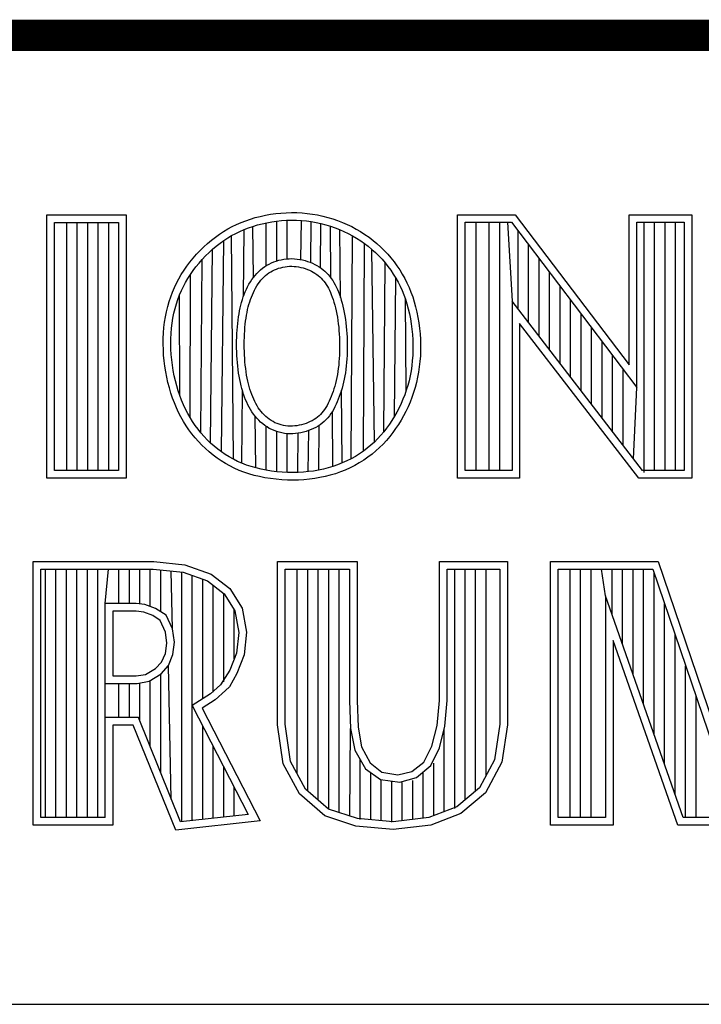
# Model space of a CAD drawing. Header units: inches. Extents: x 0 to 34, y 0 to 22.
# Tile 9 of 25: x 29.593 to 30.028, y 2.38 to 3.01. Entities that reach past the tile are written whole.
import ezdxf

# ---------------------------------------------------------------- set-up
doc = ezdxf.new("R2010")
doc.units = ezdxf.units.IN
doc.header["$MEASUREMENT"] = 0

msp = doc.modelspace()

# ---------------------------------------------------------------- linework, layer by layer
at = {"color": 2, "linetype": 'Continuous'}
for p, q in [((28.37928, 3.00033), (33.50928, 3.00033)), ((29.74968, 2.88488), (29.75297, 2.88548)), ((29.75297, 2.88548), (29.7563, 2.88595)), ((29.7563, 2.88595), (29.75965, 2.8863)), ((29.75965, 2.8863), (29.76302, 2.88652)), ((29.76302, 2.88652), (29.7664, 2.88661)), ((29.7664, 2.88661), (29.76977, 2.88656)), ((29.76977, 2.88656), (29.77314, 2.88638)), ((29.77314, 2.88638), (29.77648, 2.88607)), ((29.77648, 2.88607), (29.77981, 2.88562)), ((29.77981, 2.88562), (29.7831, 2.88505)), ((29.60988, 2.88513), (29.66067, 2.88513)), ((29.60988, 2.71669), (29.60988, 2.88513)), ((29.61477, 2.88025), (29.65579, 2.88025)), ((29.61477, 2.72157), (29.61477, 2.88025)), ((29.6227, 2.72157), (29.6227, 2.88025)), ((29.62941, 2.72157), (29.62941, 2.88025)), ((29.63612, 2.72157), (29.63612, 2.88025)), ((29.64284, 2.72157), (29.64284, 2.88025)), ((29.64955, 2.72157), (29.64955, 2.88025)), ((29.65579, 2.88025), (29.65579, 2.72157)), ((29.66067, 2.88513), (29.66067, 2.71669)), ((29.73127, 2.87895), (29.73416, 2.88021)), ((29.73416, 2.88021), (29.73711, 2.88136)), ((29.73711, 2.88136), (29.74014, 2.88241)), ((29.74014, 2.88241), (29.74326, 2.88334)), ((29.74326, 2.88334), (29.74644, 2.88417)), ((29.74458, 2.87864), (29.74758, 2.87942)), ((29.74644, 2.88417), (29.74968, 2.88488)), ((29.74758, 2.87942), (29.75064, 2.8801)), ((29.75022, 2.85259), (29.75022, 2.88)), ((29.75064, 2.8801), (29.75375, 2.88066)), ((29.75375, 2.88066), (29.7569, 2.88111)), ((29.7569, 2.88111), (29.76007, 2.88144)), ((29.75693, 2.85565), (29.75693, 2.88111)), ((29.76007, 2.88144), (29.76325, 2.88164)), ((29.76325, 2.88164), (29.76643, 2.88173)), ((29.76364, 2.85699), (29.76364, 2.88166)), ((29.76643, 2.88173), (29.76961, 2.88168)), ((29.76961, 2.88168), (29.77278, 2.88151)), ((29.7724, 2.85648), (29.77278, 2.88151)), ((29.77278, 2.88151), (29.77593, 2.88122)), ((29.77593, 2.88122), (29.77906, 2.88079)), ((29.77874, 2.8546), (29.77906, 2.88079)), ((29.77906, 2.88079), (29.78217, 2.88025)), ((29.78217, 2.88025), (29.78525, 2.87959)), ((29.7831, 2.88505), (29.78636, 2.88434)), ((29.78498, 2.85124), (29.78525, 2.87959)), ((29.78525, 2.87959), (29.78828, 2.87881)), ((29.78636, 2.88434), (29.78959, 2.88352)), ((29.78959, 2.88352), (29.79277, 2.88257)), ((29.79277, 2.88257), (29.7959, 2.8815)), ((29.7959, 2.8815), (29.79897, 2.88031)), ((29.79897, 2.88031), (29.80198, 2.879)), ((29.87264, 2.88523), (29.90945, 2.88523)), ((29.87264, 2.71662), (29.87264, 2.88523)), ((29.87752, 2.88035), (29.90703, 2.88035)), ((29.87752, 2.7215), (29.87752, 2.88035)), ((29.88445, 2.7215), (29.88445, 2.88035)), ((29.89287, 2.7215), (29.89287, 2.88035)), ((29.89958, 2.7215), (29.89958, 2.88035)), ((29.90459, 2.88035), (29.90743, 2.82993)), ((29.90703, 2.88035), (29.98724, 2.77463)), ((29.90945, 2.88523), (29.98236, 2.78914)), ((29.98236, 2.88523), (30.02238, 2.88523)), ((29.98236, 2.78914), (29.98236, 2.88523)), ((29.98724, 2.88035), (30.0175, 2.88035)), ((29.98724, 2.77463), (29.98724, 2.88035)), ((29.99184, 2.7202), (29.99184, 2.88035)), ((29.99855, 2.7215), (29.99855, 2.88035)), ((30.00526, 2.7215), (30.00526, 2.88035)), ((30.01197, 2.7215), (30.01197, 2.88035)), ((30.0175, 2.88035), (30.0175, 2.7215)), ((30.02238, 2.88523), (30.02238, 2.71662)), ((29.72036, 2.87273), (29.723, 2.87446)), ((29.723, 2.87446), (29.7257, 2.87608)), ((29.7257, 2.87608), (29.72845, 2.87757)), ((29.72811, 2.87183), (29.73069, 2.87323)), ((29.72845, 2.87757), (29.73127, 2.87895)), ((29.73069, 2.87323), (29.73332, 2.87452)), ((29.73332, 2.87452), (29.73602, 2.8757)), ((29.73564, 2.8328), (29.73602, 2.8757)), ((29.73602, 2.8757), (29.73879, 2.87678)), ((29.73879, 2.87678), (29.74164, 2.87776)), ((29.74164, 2.87776), (29.74458, 2.87864)), ((29.74204, 2.84509), (29.74164, 2.87776)), ((29.78828, 2.87881), (29.79128, 2.87792)), ((29.79128, 2.87792), (29.79422, 2.87691)), ((29.79163, 2.84476), (29.79128, 2.87792)), ((29.79422, 2.87691), (29.79712, 2.87579)), ((29.79712, 2.87579), (29.79995, 2.87456)), ((29.79768, 2.83224), (29.7972, 2.87575)), ((29.79995, 2.87456), (29.80272, 2.87322)), ((29.80198, 2.879), (29.80493, 2.87758)), ((29.80272, 2.87322), (29.80543, 2.87178)), ((29.80493, 2.87758), (29.80781, 2.87604)), ((29.80781, 2.87604), (29.81062, 2.87439)), ((29.81062, 2.87439), (29.81335, 2.87263)), ((29.9113, 2.82489), (29.9113, 2.87472)), ((29.71032, 2.86459), (29.71274, 2.8668)), ((29.71274, 2.8668), (29.71523, 2.86889)), ((29.71523, 2.86889), (29.71777, 2.87087)), ((29.71777, 2.87087), (29.72036, 2.87273)), ((29.7183, 2.8651), (29.72069, 2.86696)), ((29.72069, 2.86696), (29.72312, 2.8687)), ((29.7216, 2.73347), (29.72312, 2.8687)), ((29.72312, 2.8687), (29.7256, 2.87033)), ((29.7256, 2.87033), (29.72811, 2.87183)), ((29.7292, 2.72876), (29.72811, 2.87183)), ((29.80454, 2.72908), (29.80543, 2.87178)), ((29.80543, 2.87178), (29.80806, 2.87023)), ((29.80806, 2.87023), (29.81063, 2.86858)), ((29.81063, 2.86858), (29.81311, 2.86683)), ((29.81243, 2.73399), (29.81311, 2.86683)), ((29.81311, 2.86683), (29.81551, 2.86499)), ((29.81335, 2.87263), (29.81601, 2.87077)), ((29.81601, 2.87077), (29.81857, 2.86879)), ((29.81857, 2.86879), (29.82105, 2.86672)), ((29.82105, 2.86672), (29.82343, 2.86455)), ((29.7057, 2.85991), (29.70797, 2.86229)), ((29.70797, 2.86229), (29.71032, 2.86459)), ((29.71144, 2.85887), (29.71366, 2.86104)), ((29.71366, 2.86104), (29.71595, 2.86312)), ((29.71468, 2.73911), (29.71595, 2.86312)), ((29.71595, 2.86312), (29.7183, 2.8651)), ((29.81551, 2.86499), (29.81783, 2.86304)), ((29.81783, 2.86304), (29.82007, 2.86101)), ((29.81938, 2.73976), (29.81783, 2.86304)), ((29.82007, 2.86101), (29.82222, 2.85889)), ((29.82343, 2.86455), (29.82572, 2.8623)), ((29.82572, 2.8623), (29.82791, 2.85996)), ((29.91801, 2.81617), (29.91801, 2.86587)), ((29.69949, 2.85234), (29.70145, 2.85492)), ((29.70145, 2.85492), (29.70352, 2.85744)), ((29.70352, 2.85744), (29.7057, 2.85991)), ((29.70529, 2.85189), (29.70724, 2.85428)), ((29.70724, 2.85428), (29.7093, 2.85661)), ((29.70848, 2.74561), (29.7093, 2.85661)), ((29.7093, 2.85661), (29.71144, 2.85887)), ((29.75209, 2.85365), (29.75356, 2.85436)), ((29.75356, 2.85436), (29.75506, 2.855)), ((29.75506, 2.855), (29.75662, 2.85555)), ((29.75662, 2.85555), (29.75821, 2.85603)), ((29.75821, 2.85603), (29.75984, 2.85643)), ((29.75984, 2.85643), (29.7615, 2.85674)), ((29.7615, 2.85674), (29.76319, 2.85696)), ((29.76319, 2.85696), (29.7649, 2.85708)), ((29.7649, 2.85708), (29.76663, 2.85711)), ((29.76663, 2.85711), (29.76837, 2.85704)), ((29.76837, 2.85704), (29.77009, 2.85687)), ((29.77009, 2.85687), (29.77179, 2.85661)), ((29.77179, 2.85661), (29.77347, 2.85627)), ((29.77347, 2.85627), (29.77512, 2.85585)), ((29.77512, 2.85585), (29.77673, 2.85535)), ((29.77673, 2.85535), (29.7783, 2.85479)), ((29.7783, 2.85479), (29.77981, 2.85416)), ((29.77981, 2.85416), (29.78128, 2.85346)), ((29.82222, 2.85889), (29.82428, 2.8567)), ((29.82428, 2.8567), (29.82624, 2.85442)), ((29.82541, 2.74634), (29.82624, 2.85442)), ((29.82624, 2.85442), (29.8281, 2.85209)), ((29.82791, 2.85996), (29.82999, 2.85754)), ((29.82999, 2.85754), (29.83198, 2.85505)), ((29.83198, 2.85505), (29.83385, 2.8525)), ((29.92472, 2.80744), (29.92472, 2.85703)), ((29.69593, 2.84702), (29.69765, 2.8497)), ((29.69765, 2.8497), (29.69949, 2.85234)), ((29.70171, 2.84699), (29.70344, 2.84946)), ((29.70344, 2.84946), (29.70529, 2.85189)), ((29.74309, 2.84642), (29.74422, 2.84769)), ((29.74422, 2.84769), (29.7454, 2.84889)), ((29.7454, 2.84889), (29.74664, 2.85001)), ((29.74664, 2.85001), (29.74793, 2.85104)), ((29.74793, 2.85104), (29.74927, 2.85199)), ((29.74927, 2.85199), (29.75066, 2.85286)), ((29.75066, 2.85286), (29.75209, 2.85365)), ((29.75088, 2.84714), (29.75199, 2.84793)), ((29.75199, 2.84793), (29.75314, 2.84865)), ((29.75314, 2.84865), (29.75433, 2.84931)), ((29.75433, 2.84931), (29.75557, 2.84991)), ((29.75557, 2.84991), (29.75684, 2.85045)), ((29.75684, 2.85045), (29.75815, 2.85092)), ((29.75815, 2.85092), (29.75949, 2.85132)), ((29.75949, 2.85132), (29.76086, 2.85166)), ((29.76086, 2.85166), (29.76226, 2.85192)), ((29.76226, 2.85192), (29.76368, 2.8521)), ((29.76368, 2.8521), (29.76511, 2.85221)), ((29.76511, 2.85221), (29.76656, 2.85223)), ((29.76656, 2.85223), (29.76802, 2.85216)), ((29.76802, 2.85216), (29.76948, 2.85202)), ((29.76948, 2.85202), (29.77094, 2.8518)), ((29.77094, 2.8518), (29.77238, 2.85151)), ((29.77238, 2.85151), (29.7738, 2.85114)), ((29.7738, 2.85114), (29.77519, 2.85072)), ((29.77519, 2.85072), (29.77653, 2.85023)), ((29.77653, 2.85023), (29.77783, 2.8497)), ((29.77783, 2.8497), (29.77908, 2.8491)), ((29.77908, 2.8491), (29.78027, 2.84846)), ((29.78027, 2.84846), (29.78141, 2.84777)), ((29.78128, 2.85346), (29.78269, 2.8527)), ((29.78141, 2.84777), (29.78249, 2.84703)), ((29.78269, 2.8527), (29.78405, 2.85188)), ((29.78405, 2.85188), (29.78535, 2.85099)), ((29.78535, 2.85099), (29.78659, 2.85005)), ((29.78659, 2.85005), (29.78777, 2.84904)), ((29.78777, 2.84904), (29.78888, 2.84798)), ((29.78888, 2.84798), (29.78994, 2.84686)), ((29.8281, 2.85209), (29.82986, 2.84969)), ((29.82986, 2.84969), (29.83151, 2.84723)), ((29.83385, 2.8525), (29.83562, 2.84988)), ((29.83562, 2.84988), (29.83727, 2.8472)), ((29.93144, 2.79872), (29.93144, 2.84818)), ((29.69149, 2.83863), (29.69286, 2.84149)), ((29.69286, 2.84149), (29.69433, 2.84429)), ((29.69433, 2.84429), (29.69593, 2.84702)), ((29.69722, 2.8393), (29.6986, 2.84191)), ((29.6986, 2.84191), (29.7001, 2.84447)), ((29.7001, 2.84447), (29.70171, 2.84699)), ((29.7015, 2.75545), (29.70171, 2.84699)), ((29.73918, 2.84068), (29.74007, 2.84219)), ((29.74007, 2.84219), (29.74101, 2.84366)), ((29.74101, 2.84366), (29.74202, 2.84507)), ((29.74202, 2.84507), (29.74309, 2.84642)), ((29.74505, 2.84091), (29.74592, 2.84213)), ((29.74592, 2.84213), (29.74683, 2.84328)), ((29.74683, 2.84328), (29.74778, 2.84436)), ((29.74778, 2.84436), (29.74877, 2.84536)), ((29.74877, 2.84536), (29.7498, 2.84628)), ((29.7498, 2.84628), (29.75088, 2.84714)), ((29.78249, 2.84703), (29.78352, 2.84625)), ((29.78352, 2.84625), (29.7845, 2.84541)), ((29.7845, 2.84541), (29.78542, 2.84453)), ((29.78542, 2.84453), (29.7863, 2.8436)), ((29.7863, 2.8436), (29.78712, 2.84263)), ((29.78712, 2.84263), (29.7879, 2.84161)), ((29.7879, 2.84161), (29.78864, 2.84052)), ((29.78994, 2.84686), (29.79093, 2.84569)), ((29.79093, 2.84569), (29.79186, 2.84446)), ((29.79186, 2.84446), (29.79274, 2.84317)), ((29.79274, 2.84317), (29.79356, 2.84183)), ((29.79356, 2.84183), (29.79433, 2.84043)), ((29.83151, 2.84723), (29.83306, 2.84472)), ((29.83224, 2.75623), (29.83306, 2.84472)), ((29.83306, 2.84472), (29.83451, 2.84214)), ((29.83451, 2.84214), (29.83585, 2.8395)), ((29.83727, 2.8472), (29.83881, 2.84444)), ((29.83881, 2.84444), (29.84025, 2.84162)), ((29.84025, 2.84162), (29.84157, 2.83871)), ((29.68913, 2.83268), (29.69025, 2.83569)), ((29.69025, 2.83569), (29.69149, 2.83863)), ((29.69479, 2.83388), (29.69595, 2.83663)), ((29.69595, 2.83663), (29.69722, 2.8393)), ((29.73619, 2.83426), (29.73685, 2.83591)), ((29.73685, 2.83591), (29.73758, 2.83754)), ((29.73758, 2.83754), (29.73835, 2.83913)), ((29.73835, 2.83913), (29.73918, 2.84068)), ((29.74135, 2.834), (29.742, 2.83548)), ((29.742, 2.83548), (29.7427, 2.83691)), ((29.7427, 2.83691), (29.74344, 2.8383)), ((29.74344, 2.8383), (29.74423, 2.83963)), ((29.74423, 2.83963), (29.74505, 2.84091)), ((29.78864, 2.84052), (29.78934, 2.83938)), ((29.78934, 2.83938), (29.79, 2.83817)), ((29.79, 2.83817), (29.79064, 2.83688)), ((29.79064, 2.83688), (29.79126, 2.83552)), ((29.79126, 2.83552), (29.79185, 2.83407)), ((29.79433, 2.84043), (29.79506, 2.83897)), ((29.79506, 2.83897), (29.79574, 2.83744)), ((29.79574, 2.83744), (29.7964, 2.83585)), ((29.7964, 2.83585), (29.79702, 2.83418)), ((29.83585, 2.8395), (29.83709, 2.83678)), ((29.83709, 2.83678), (29.83823, 2.83398)), ((29.84157, 2.83871), (29.84279, 2.83573)), ((29.84279, 2.83573), (29.8439, 2.83265)), ((29.93815, 2.78999), (29.93815, 2.83934)), ((29.68723, 2.82642), (29.68812, 2.82959)), ((29.68812, 2.82959), (29.68913, 2.83268)), ((29.69279, 2.82817), (29.69373, 2.83107)), ((29.69373, 2.83107), (29.69479, 2.83388)), ((29.69494, 2.76953), (29.69479, 2.83388)), ((29.734, 2.82737), (29.73448, 2.82915)), ((29.73448, 2.82915), (29.735, 2.83089)), ((29.735, 2.83089), (29.73557, 2.83259)), ((29.73557, 2.83259), (29.73619, 2.83426)), ((29.73918, 2.82782), (29.73965, 2.82941)), ((29.73965, 2.82941), (29.74018, 2.83097)), ((29.74018, 2.83097), (29.74074, 2.8325)), ((29.74074, 2.8325), (29.74135, 2.834)), ((29.79185, 2.83407), (29.79243, 2.83253)), ((29.79243, 2.83253), (29.79299, 2.8309)), ((29.79299, 2.8309), (29.79352, 2.82919)), ((29.79352, 2.82919), (29.79403, 2.82741)), ((29.79702, 2.83418), (29.79763, 2.83243)), ((29.79763, 2.83243), (29.7982, 2.8306)), ((29.7982, 2.8306), (29.79874, 2.82869)), ((29.83823, 2.83398), (29.83928, 2.83108)), ((29.83928, 2.83108), (29.84022, 2.8281)), ((29.83983, 2.77295), (29.83928, 2.83108)), ((29.8439, 2.83265), (29.8449, 2.82949)), ((29.8449, 2.82949), (29.8458, 2.82623)), ((29.99084, 2.7215), (29.90743, 2.82993)), ((29.90743, 2.82993), (29.90743, 2.7215)), ((29.94486, 2.78127), (29.94486, 2.83049)), ((29.68579, 2.81985), (29.68645, 2.82317)), ((29.68645, 2.82317), (29.68723, 2.82642)), ((29.69122, 2.82213), (29.69195, 2.82519)), ((29.69195, 2.82519), (29.69279, 2.82817)), ((29.73283, 2.82178), (29.73318, 2.82369)), ((29.73318, 2.82369), (29.73357, 2.82556)), ((29.73357, 2.82556), (29.734, 2.82737)), ((29.73764, 2.82095), (29.73797, 2.82275)), ((29.73797, 2.82275), (29.73834, 2.82449)), ((29.73834, 2.82449), (29.73874, 2.82618)), ((29.73874, 2.82618), (29.73918, 2.82782)), ((29.79403, 2.82741), (29.79451, 2.82556)), ((29.79451, 2.82556), (29.79496, 2.82364)), ((29.79496, 2.82364), (29.79537, 2.82166)), ((29.79874, 2.82869), (29.79925, 2.82672)), ((29.79925, 2.82672), (29.79973, 2.82468)), ((29.79973, 2.82468), (29.80016, 2.82258)), ((29.80016, 2.82258), (29.80055, 2.82043)), ((29.84022, 2.8281), (29.84107, 2.82502)), ((29.84107, 2.82502), (29.84182, 2.82185)), ((29.8458, 2.82623), (29.84659, 2.82288)), ((29.84659, 2.82288), (29.84727, 2.81948)), ((29.68484, 2.81303), (29.68526, 2.81646)), ((29.68526, 2.81646), (29.68579, 2.81985)), ((29.69009, 2.81579), (29.6906, 2.81899)), ((29.6906, 2.81899), (29.69122, 2.82213)), ((29.73199, 2.81568), (29.73223, 2.81777)), ((29.73223, 2.81777), (29.73251, 2.81981)), ((29.73251, 2.81981), (29.73283, 2.82178)), ((29.73684, 2.81515), (29.73707, 2.81715)), ((29.73707, 2.81715), (29.73734, 2.81908)), ((29.73734, 2.81908), (29.73764, 2.82095)), ((29.79537, 2.82166), (29.79573, 2.81962)), ((29.79573, 2.81962), (29.79605, 2.81754)), ((29.79605, 2.81754), (29.79633, 2.81541)), ((29.80055, 2.82043), (29.80089, 2.81822)), ((29.80089, 2.81822), (29.80118, 2.81599)), ((29.84182, 2.82185), (29.84247, 2.8186)), ((29.84247, 2.8186), (29.84301, 2.8153)), ((29.84727, 2.81948), (29.84783, 2.81601)), ((29.95157, 2.77255), (29.95157, 2.82165)), ((29.68455, 2.80955), (29.68484, 2.81303)), ((29.68942, 2.80923), (29.6897, 2.81253)), ((29.6897, 2.81253), (29.69009, 2.81579)), ((29.73146, 2.80911), (29.7316, 2.81134)), ((29.7316, 2.81134), (29.73177, 2.81353)), ((29.73177, 2.81353), (29.73199, 2.81568)), ((29.73633, 2.80885), (29.73647, 2.81099)), ((29.73647, 2.81099), (29.73663, 2.8131)), ((29.73663, 2.8131), (29.73684, 2.81515)), ((29.79633, 2.81541), (29.79657, 2.81324)), ((29.79657, 2.81324), (29.79676, 2.81105)), ((29.79676, 2.81105), (29.79691, 2.80883)), ((29.80118, 2.81599), (29.80142, 2.81372)), ((29.80142, 2.81372), (29.80162, 2.81143)), ((29.80162, 2.81143), (29.80178, 2.80912)), ((29.84301, 2.8153), (29.84344, 2.81196)), ((29.84344, 2.81196), (29.84376, 2.80859)), ((29.84783, 2.81601), (29.84829, 2.81251)), ((29.84829, 2.81251), (29.84863, 2.80898)), ((29.98843, 2.71662), (29.91231, 2.81558)), ((29.91231, 2.81558), (29.91231, 2.71662)), ((29.95828, 2.76382), (29.95828, 2.8128)), ((29.68434, 2.80249), (29.68439, 2.80603)), ((29.68439, 2.80603), (29.68455, 2.80955)), ((29.68923, 2.80251), (29.68926, 2.80588)), ((29.68926, 2.80588), (29.68942, 2.80923)), ((29.73127, 2.80222), (29.73129, 2.80454)), ((29.73129, 2.80454), (29.73136, 2.80684)), ((29.73136, 2.80684), (29.73146, 2.80911)), ((29.73616, 2.80222), (29.73618, 2.80445)), ((29.73618, 2.80445), (29.73624, 2.80666)), ((29.73624, 2.80666), (29.73633, 2.80885)), ((29.79691, 2.80883), (29.79702, 2.8066)), ((29.79702, 2.8066), (29.7971, 2.80435)), ((29.7971, 2.80435), (29.79713, 2.80211)), ((29.80178, 2.80912), (29.8019, 2.8068)), ((29.8019, 2.8068), (29.80198, 2.80448)), ((29.80198, 2.80448), (29.80202, 2.80215)), ((29.84376, 2.80859), (29.84397, 2.80521)), ((29.84397, 2.80521), (29.84407, 2.80184)), ((29.84863, 2.80898), (29.84885, 2.80543)), ((29.84885, 2.80543), (29.84895, 2.80189)), ((29.96499, 2.7551), (29.96499, 2.80395)), ((29.68443, 2.79892), (29.68434, 2.80249)), ((29.68463, 2.79535), (29.68443, 2.79892)), ((29.6893, 2.79912), (29.68923, 2.80251)), ((29.6895, 2.79571), (29.6893, 2.79912)), ((29.73129, 2.79988), (29.73127, 2.80222)), ((29.73136, 2.79754), (29.73129, 2.79988)), ((29.73146, 2.79521), (29.73136, 2.79754)), ((29.73618, 2.79997), (29.73616, 2.80222)), ((29.73624, 2.79771), (29.73618, 2.79997)), ((29.73634, 2.79546), (29.73624, 2.79771)), ((29.7971, 2.79764), (29.79703, 2.79543)), ((29.79714, 2.79987), (29.7971, 2.79764)), ((29.79713, 2.80211), (29.79714, 2.79987)), ((29.80198, 2.79752), (29.80191, 2.79523)), ((29.80202, 2.79983), (29.80198, 2.79752)), ((29.80202, 2.80215), (29.80202, 2.79983)), ((29.84405, 2.79848), (29.84391, 2.79514)), ((29.84407, 2.80184), (29.84405, 2.79848)), ((29.84893, 2.79836), (29.84879, 2.79486)), ((29.84895, 2.80189), (29.84893, 2.79836)), ((29.68496, 2.79178), (29.68463, 2.79535)), ((29.6854, 2.78823), (29.68496, 2.79178)), ((29.68981, 2.7923), (29.6895, 2.79571)), ((29.69024, 2.78891), (29.68981, 2.7923)), ((29.7316, 2.79289), (29.73146, 2.79521)), ((29.73179, 2.79059), (29.7316, 2.79289)), ((29.73647, 2.79323), (29.73634, 2.79546)), ((29.73665, 2.79102), (29.73647, 2.79323)), ((29.73686, 2.78885), (29.73665, 2.79102)), ((29.79677, 2.79109), (29.79657, 2.78897)), ((29.79692, 2.79324), (29.79677, 2.79109)), ((29.79703, 2.79543), (29.79692, 2.79324)), ((29.80179, 2.79295), (29.80163, 2.79069)), ((29.80191, 2.79523), (29.80179, 2.79295)), ((29.84366, 2.79183), (29.8433, 2.78856)), ((29.84391, 2.79514), (29.84366, 2.79183)), ((29.84852, 2.79138), (29.84814, 2.78794)), ((29.84879, 2.79486), (29.84852, 2.79138)), ((29.9717, 2.74637), (29.9717, 2.79511)), ((29.68596, 2.7847), (29.6854, 2.78823)), ((29.68662, 2.78121), (29.68596, 2.7847)), ((29.69077, 2.78554), (29.69024, 2.78891)), ((29.6914, 2.78221), (29.69077, 2.78554)), ((29.73201, 2.78833), (29.73179, 2.79059)), ((29.73227, 2.7861), (29.73201, 2.78833)), ((29.73257, 2.78393), (29.73227, 2.7861)), ((29.73711, 2.78672), (29.73686, 2.78885)), ((29.7374, 2.78465), (29.73711, 2.78672)), ((29.73772, 2.78264), (29.7374, 2.78465)), ((29.79606, 2.78486), (29.79573, 2.78289)), ((29.79634, 2.78689), (29.79606, 2.78486)), ((29.79657, 2.78897), (29.79634, 2.78689)), ((29.80118, 2.78628), (29.80088, 2.78413)), ((29.80143, 2.78847), (29.80118, 2.78628)), ((29.80163, 2.79069), (29.80143, 2.78847)), ((29.84283, 2.78533), (29.84224, 2.78214)), ((29.8433, 2.78856), (29.84283, 2.78533)), ((29.84814, 2.78794), (29.84765, 2.78453)), ((29.97842, 2.73765), (29.97842, 2.78626)), ((29.6874, 2.77778), (29.68662, 2.78121)), ((29.69214, 2.77893), (29.6914, 2.78221)), ((29.69298, 2.77572), (29.69214, 2.77893)), ((29.7329, 2.78181), (29.73257, 2.78393)), ((29.73328, 2.77976), (29.7329, 2.78181)), ((29.7337, 2.77776), (29.73328, 2.77976)), ((29.73807, 2.78069), (29.73772, 2.78264)), ((29.73847, 2.77881), (29.73807, 2.78069)), ((29.73889, 2.77699), (29.73847, 2.77881)), ((29.79495, 2.77911), (29.79451, 2.77729)), ((29.79536, 2.78097), (29.79495, 2.77911)), ((29.79573, 2.78289), (29.79536, 2.78097)), ((29.80014, 2.77999), (29.79971, 2.778)), ((29.80054, 2.78203), (29.80014, 2.77999)), ((29.80088, 2.78413), (29.80054, 2.78203)), ((29.84155, 2.77902), (29.84074, 2.77595)), ((29.84224, 2.78214), (29.84155, 2.77902)), ((29.84703, 2.78117), (29.84629, 2.77787)), ((29.84765, 2.78453), (29.84703, 2.78117)), ((29.68828, 2.77441), (29.6874, 2.77778)), ((29.68926, 2.77111), (29.68828, 2.77441)), ((29.69391, 2.77259), (29.69298, 2.77572)), ((29.69494, 2.76953), (29.69391, 2.77259)), ((29.73415, 2.77581), (29.7337, 2.77776)), ((29.73465, 2.77392), (29.73415, 2.77581)), ((29.73519, 2.77208), (29.73465, 2.77392)), ((29.73471, 2.72618), (29.73511, 2.77233)), ((29.73576, 2.77029), (29.73519, 2.77208)), ((29.73935, 2.77522), (29.73889, 2.77699)), ((29.73985, 2.77352), (29.73935, 2.77522)), ((29.74039, 2.77186), (29.73985, 2.77352)), ((29.79296, 2.77215), (29.79239, 2.77053)), ((29.79351, 2.77381), (29.79296, 2.77215)), ((29.79402, 2.77553), (29.79351, 2.77381)), ((29.79451, 2.77729), (29.79402, 2.77553)), ((29.79817, 2.77235), (29.79758, 2.77057)), ((29.79872, 2.77418), (29.79817, 2.77235)), ((29.79885, 2.72636), (29.79834, 2.77292)), ((29.79923, 2.77606), (29.79872, 2.77418)), ((29.79971, 2.778), (29.79923, 2.77606)), ((29.83983, 2.77295), (29.83881, 2.77001)), ((29.84074, 2.77595), (29.83983, 2.77295)), ((29.84544, 2.77462), (29.84447, 2.77144)), ((29.84629, 2.77787), (29.84544, 2.77462)), ((29.98513, 2.72892), (29.98724, 2.77463)), ((29.69034, 2.76789), (29.68926, 2.77111)), ((29.69153, 2.76475), (29.69034, 2.76789)), ((29.69606, 2.76655), (29.69494, 2.76953)), ((29.69728, 2.76366), (29.69606, 2.76655)), ((29.73638, 2.76856), (29.73576, 2.77029)), ((29.73704, 2.76686), (29.73638, 2.76856)), ((29.73775, 2.76521), (29.73704, 2.76686)), ((29.74095, 2.77026), (29.74039, 2.77186)), ((29.74156, 2.76871), (29.74095, 2.77026)), ((29.7422, 2.76721), (29.74156, 2.76871)), ((29.74288, 2.76576), (29.7422, 2.76721)), ((29.7436, 2.76436), (29.74288, 2.76576)), ((29.79051, 2.76596), (29.78982, 2.76455)), ((29.79116, 2.76743), (29.79051, 2.76596)), ((29.79179, 2.76896), (29.79116, 2.76743)), ((29.79239, 2.77053), (29.79179, 2.76896)), ((29.79633, 2.76716), (29.79565, 2.76551)), ((29.79697, 2.76884), (29.79633, 2.76716)), ((29.79758, 2.77057), (29.79697, 2.76884)), ((29.83769, 2.76714), (29.83647, 2.76432)), ((29.83881, 2.77001), (29.83769, 2.76714)), ((29.8434, 2.76833), (29.84221, 2.76528)), ((29.84447, 2.77144), (29.8434, 2.76833)), ((29.69281, 2.76168), (29.69153, 2.76475)), ((29.69421, 2.7587), (29.69281, 2.76168)), ((29.69859, 2.76084), (29.69728, 2.76366)), ((29.7, 2.75811), (29.69859, 2.76084)), ((29.7385, 2.7636), (29.73775, 2.76521)), ((29.73931, 2.76203), (29.7385, 2.7636)), ((29.74018, 2.76051), (29.73931, 2.76203)), ((29.7411, 2.75904), (29.74018, 2.76051)), ((29.74437, 2.76302), (29.7436, 2.76436)), ((29.74518, 2.76173), (29.74437, 2.76302)), ((29.74603, 2.7605), (29.74518, 2.76173)), ((29.74694, 2.75932), (29.74603, 2.7605)), ((29.78673, 2.75953), (29.78586, 2.75846)), ((29.78756, 2.76068), (29.78673, 2.75953)), ((29.78835, 2.7619), (29.78756, 2.76068)), ((29.7891, 2.76319), (29.78835, 2.7619)), ((29.78982, 2.76455), (29.7891, 2.76319)), ((29.79337, 2.76081), (29.79251, 2.75934)), ((29.79292, 2.72413), (29.79254, 2.75941)), ((29.79417, 2.76233), (29.79337, 2.76081)), ((29.79493, 2.7639), (29.79417, 2.76233)), ((29.79565, 2.76551), (29.79493, 2.7639)), ((29.83515, 2.76156), (29.83374, 2.75887)), ((29.83647, 2.76432), (29.83515, 2.76156)), ((29.84091, 2.7623), (29.83952, 2.75938)), ((29.84221, 2.76528), (29.84091, 2.7623)), ((29.6957, 2.75579), (29.69421, 2.7587)), ((29.6973, 2.75296), (29.6957, 2.75579)), ((29.7015, 2.75545), (29.7, 2.75811)), ((29.7031, 2.75287), (29.7015, 2.75545)), ((29.74209, 2.75762), (29.7411, 2.75904)), ((29.74314, 2.75625), (29.74209, 2.75762)), ((29.74351, 2.72322), (29.74311, 2.75629)), ((29.74426, 2.75494), (29.74314, 2.75625)), ((29.74543, 2.75369), (29.74426, 2.75494)), ((29.74667, 2.75251), (29.74543, 2.75369)), ((29.74789, 2.7582), (29.74694, 2.75932)), ((29.7489, 2.75713), (29.74789, 2.7582)), ((29.74995, 2.75613), (29.7489, 2.75713)), ((29.75104, 2.75519), (29.74995, 2.75613)), ((29.75218, 2.75432), (29.75104, 2.75519)), ((29.75336, 2.75352), (29.75218, 2.75432)), ((29.75458, 2.7528), (29.75336, 2.75352)), ((29.77961, 2.75343), (29.77837, 2.7528)), ((29.78079, 2.75412), (29.77961, 2.75343)), ((29.78191, 2.75486), (29.78079, 2.75412)), ((29.78298, 2.75566), (29.78191, 2.75486)), ((29.78399, 2.75653), (29.78298, 2.75566)), ((29.78495, 2.75746), (29.78399, 2.75653)), ((29.78586, 2.75846), (29.78495, 2.75746)), ((29.78845, 2.75406), (29.78728, 2.75292)), ((29.78956, 2.75528), (29.78845, 2.75406)), ((29.79061, 2.75657), (29.78956, 2.75528)), ((29.79159, 2.75793), (29.79061, 2.75657)), ((29.79251, 2.75934), (29.79159, 2.75793)), ((29.83066, 2.75365), (29.82899, 2.75114)), ((29.83224, 2.75623), (29.83066, 2.75365)), ((29.83374, 2.75887), (29.83224, 2.75623)), ((29.83644, 2.75374), (29.83477, 2.75102)), ((29.83803, 2.75653), (29.83644, 2.75374)), ((29.83952, 2.75938), (29.83803, 2.75653)), ((29.69901, 2.75021), (29.6973, 2.75296)), ((29.70082, 2.74754), (29.69901, 2.75021)), ((29.70273, 2.74496), (29.70082, 2.74754)), ((29.7048, 2.75037), (29.7031, 2.75287)), ((29.7066, 2.74795), (29.7048, 2.75037)), ((29.70848, 2.74561), (29.7066, 2.74795)), ((29.74797, 2.75139), (29.74667, 2.75251)), ((29.74933, 2.75036), (29.74797, 2.75139)), ((29.75074, 2.7494), (29.74933, 2.75036)), ((29.75022, 2.72175), (29.75022, 2.74975)), ((29.75221, 2.74852), (29.75074, 2.7494)), ((29.75374, 2.74774), (29.75221, 2.74852)), ((29.75531, 2.74705), (29.75374, 2.74774)), ((29.75584, 2.75215), (29.75458, 2.7528)), ((29.75691, 2.74647), (29.75531, 2.74705)), ((29.75713, 2.75158), (29.75584, 2.75215)), ((29.75845, 2.7511), (29.75713, 2.75158)), ((29.7598, 2.7507), (29.75845, 2.7511)), ((29.76119, 2.75038), (29.7598, 2.7507)), ((29.76259, 2.75014), (29.76119, 2.75038)), ((29.76402, 2.74999), (29.76259, 2.75014)), ((29.76547, 2.74992), (29.76402, 2.74999)), ((29.76694, 2.74994), (29.76547, 2.74992)), ((29.76842, 2.75005), (29.76694, 2.74994)), ((29.76991, 2.75023), (29.76842, 2.75005)), ((29.77139, 2.75049), (29.76991, 2.75023)), ((29.77286, 2.75082), (29.77139, 2.75049)), ((29.7743, 2.75123), (29.77286, 2.75082)), ((29.77571, 2.75169), (29.7743, 2.75123)), ((29.77707, 2.75222), (29.77571, 2.75169)), ((29.77735, 2.7471), (29.77573, 2.74656)), ((29.77837, 2.7528), (29.77707, 2.75222)), ((29.77707, 2.72078), (29.7774, 2.74711)), ((29.77894, 2.74771), (29.77735, 2.7471)), ((29.78047, 2.74839), (29.77894, 2.74771)), ((29.78195, 2.74914), (29.78047, 2.74839)), ((29.78337, 2.74997), (29.78195, 2.74914)), ((29.78473, 2.75087), (29.78337, 2.74997)), ((29.78378, 2.72178), (29.78404, 2.75042)), ((29.78604, 2.75186), (29.78473, 2.75087)), ((29.78728, 2.75292), (29.78604, 2.75186)), ((29.82724, 2.7487), (29.82541, 2.74634)), ((29.82899, 2.75114), (29.82724, 2.7487)), ((29.833, 2.74837), (29.83115, 2.74578)), ((29.83477, 2.75102), (29.833, 2.74837)), ((29.70475, 2.74247), (29.70273, 2.74496)), ((29.70686, 2.74006), (29.70475, 2.74247)), ((29.71046, 2.74335), (29.70848, 2.74561)), ((29.71253, 2.74119), (29.71046, 2.74335)), ((29.71468, 2.73911), (29.71253, 2.74119)), ((29.75856, 2.74598), (29.75691, 2.74647)), ((29.75693, 2.72081), (29.75693, 2.74646)), ((29.76023, 2.74559), (29.75856, 2.74598)), ((29.76193, 2.74531), (29.76023, 2.74559)), ((29.76365, 2.74512), (29.76193, 2.74531)), ((29.76364, 2.72034), (29.76364, 2.74512)), ((29.76539, 2.74504), (29.76365, 2.74512)), ((29.76714, 2.74506), (29.76539, 2.74504)), ((29.76889, 2.74518), (29.76714, 2.74506)), ((29.77063, 2.7454), (29.76889, 2.74518)), ((29.77036, 2.72032), (29.77073, 2.74542)), ((29.77236, 2.7457), (29.77063, 2.7454)), ((29.77406, 2.74609), (29.77236, 2.7457)), ((29.77573, 2.74656), (29.77406, 2.74609)), ((29.82148, 2.74187), (29.81938, 2.73976)), ((29.82349, 2.74406), (29.82148, 2.74187)), ((29.82541, 2.74634), (29.82349, 2.74406)), ((29.82716, 2.74084), (29.82501, 2.73849)), ((29.82921, 2.74327), (29.82716, 2.74084)), ((29.83115, 2.74578), (29.82921, 2.74327)), ((29.70906, 2.73775), (29.70686, 2.74006)), ((29.71136, 2.73553), (29.70906, 2.73775)), ((29.71374, 2.73342), (29.71136, 2.73553)), ((29.71691, 2.73713), (29.71468, 2.73911)), ((29.71921, 2.73525), (29.71691, 2.73713)), ((29.7216, 2.73347), (29.71921, 2.73525)), ((29.81486, 2.73582), (29.81243, 2.73399)), ((29.81717, 2.73775), (29.81486, 2.73582)), ((29.81938, 2.73976), (29.81717, 2.73775)), ((29.82275, 2.73623), (29.82038, 2.73407)), ((29.82501, 2.73849), (29.82275, 2.73623)), ((29.71621, 2.7314), (29.71374, 2.73342)), ((29.71876, 2.7295), (29.71621, 2.7314)), ((29.72139, 2.7277), (29.71876, 2.7295)), ((29.72405, 2.73179), (29.7216, 2.73347)), ((29.72658, 2.73022), (29.72405, 2.73179)), ((29.7292, 2.72876), (29.72658, 2.73022)), ((29.73191, 2.72741), (29.7292, 2.72876)), ((29.80454, 2.72908), (29.80173, 2.72766)), ((29.80726, 2.73061), (29.80454, 2.72908)), ((29.8099, 2.73225), (29.80726, 2.73061)), ((29.81257, 2.72816), (29.80975, 2.72641)), ((29.81243, 2.73399), (29.8099, 2.73225)), ((29.81528, 2.73003), (29.81257, 2.72816)), ((29.81789, 2.732), (29.81528, 2.73003)), ((29.82038, 2.73407), (29.81789, 2.732)), ((29.72411, 2.72601), (29.72139, 2.7277)), ((29.72692, 2.72444), (29.72411, 2.72601)), ((29.72983, 2.72299), (29.72692, 2.72444)), ((29.73284, 2.72166), (29.72983, 2.72299)), ((29.73471, 2.72618), (29.73191, 2.72741)), ((29.73596, 2.72046), (29.73284, 2.72166)), ((29.73761, 2.72505), (29.73471, 2.72618)), ((29.74062, 2.72405), (29.73761, 2.72505)), ((29.74374, 2.72316), (29.74062, 2.72405)), ((29.74696, 2.7224), (29.74374, 2.72316)), ((29.75027, 2.72175), (29.74696, 2.7224)), ((29.75364, 2.72122), (29.75027, 2.72175)), ((29.78368, 2.72176), (29.7805, 2.72122)), ((29.78681, 2.72242), (29.78368, 2.72176)), ((29.78989, 2.72322), (29.78681, 2.72242)), ((29.79292, 2.72413), (29.78989, 2.72322)), ((29.79591, 2.72518), (29.79292, 2.72413)), ((29.79885, 2.72636), (29.79591, 2.72518)), ((29.80076, 2.72187), (29.79763, 2.72061)), ((29.80173, 2.72766), (29.79885, 2.72636)), ((29.80383, 2.72326), (29.80076, 2.72187)), ((29.80683, 2.72477), (29.80383, 2.72326)), ((29.80975, 2.72641), (29.80683, 2.72477)), ((29.66067, 2.71669), (29.60988, 2.71669)), ((29.65579, 2.72157), (29.61477, 2.72157)), ((29.73917, 2.71938), (29.73596, 2.72046)), ((29.7425, 2.71844), (29.73917, 2.71938)), ((29.74592, 2.71762), (29.7425, 2.71844)), ((29.74942, 2.71694), (29.74592, 2.71762)), ((29.75296, 2.71638), (29.74942, 2.71694)), ((29.75655, 2.71595), (29.75296, 2.71638)), ((29.75705, 2.7208), (29.75364, 2.72122)), ((29.76015, 2.71564), (29.75655, 2.71595)), ((29.76048, 2.72051), (29.75705, 2.7208)), ((29.76374, 2.71546), (29.76015, 2.71564)), ((29.76391, 2.72034), (29.76048, 2.72051)), ((29.76732, 2.7154), (29.76374, 2.71546)), ((29.76732, 2.72028), (29.76391, 2.72034)), ((29.77069, 2.72034), (29.76732, 2.72028)), ((29.77086, 2.71546), (29.76732, 2.7154)), ((29.77401, 2.72051), (29.77069, 2.72034)), ((29.77435, 2.71564), (29.77086, 2.71546)), ((29.77728, 2.72081), (29.77401, 2.72051)), ((29.77781, 2.71595), (29.77435, 2.71564)), ((29.7805, 2.72122), (29.77728, 2.72081)), ((29.78122, 2.71639), (29.77781, 2.71595)), ((29.78459, 2.71697), (29.78122, 2.71639)), ((29.78792, 2.71767), (29.78459, 2.71697)), ((29.7912, 2.71851), (29.78792, 2.71767)), ((29.79444, 2.71949), (29.7912, 2.71851)), ((29.79763, 2.72061), (29.79444, 2.71949)), ((29.91231, 2.71662), (29.87264, 2.71662)), ((29.90743, 2.7215), (29.87752, 2.7215)), ((30.02238, 2.71662), (29.98843, 2.71662)), ((30.0175, 2.7215), (29.99084, 2.7215)), ((29.60115, 2.66323), (29.67827, 2.66323)), ((29.60115, 2.4947), (29.60115, 2.66323)), ((29.67827, 2.66323), (29.69825, 2.66124)), ((29.69825, 2.66124), (29.71511, 2.65531)), ((29.75742, 2.66323), (29.80829, 2.66323)), ((29.75742, 2.55883), (29.75742, 2.66323)), ((29.80829, 2.66323), (29.80829, 2.57431)), ((29.86101, 2.66323), (29.9045, 2.66323)), ((29.86101, 2.57431), (29.86101, 2.66323)), ((29.9045, 2.66323), (29.9045, 2.55883)), ((29.93209, 2.66323), (30.00094, 2.66323)), ((29.93209, 2.4947), (29.93209, 2.66323)), ((30.00094, 2.66323), (30.03609, 2.55981)), ((29.60604, 2.65835), (29.67803, 2.65835)), ((29.60604, 2.49958), (29.60604, 2.65835)), ((29.609, 2.49958), (29.609, 2.65835)), ((29.61571, 2.49958), (29.61571, 2.65835)), ((29.62242, 2.49958), (29.62242, 2.65835)), ((29.62913, 2.49958), (29.62913, 2.65835)), ((29.63584, 2.49958), (29.63584, 2.65835)), ((29.64256, 2.49958), (29.64256, 2.65835)), ((29.64716, 2.63648), (29.64927, 2.65835)), ((29.65598, 2.63648), (29.65598, 2.65835)), ((29.66269, 2.63648), (29.66269, 2.65835)), ((29.6694, 2.6362), (29.6694, 2.65835)), ((29.67611, 2.63454), (29.67611, 2.65835)), ((29.67803, 2.65835), (29.69719, 2.65644)), ((29.68283, 2.63113), (29.68283, 2.65787)), ((29.6902, 2.62021), (29.68954, 2.6572)), ((29.69625, 2.49682), (29.69625, 2.65654)), ((29.69719, 2.65644), (29.71273, 2.65098)), ((29.70296, 2.49755), (29.70296, 2.65441)), ((29.71511, 2.65531), (29.72698, 2.64595)), ((29.7623, 2.65835), (29.80341, 2.65835)), ((29.7623, 2.55919), (29.7623, 2.65835)), ((29.77008, 2.52742), (29.77008, 2.65835)), ((29.77679, 2.51644), (29.77679, 2.65835)), ((29.7835, 2.51064), (29.7835, 2.65835)), ((29.79021, 2.50485), (29.79021, 2.65835)), ((29.79692, 2.50267), (29.79692, 2.65835)), ((29.80341, 2.65835), (29.80341, 2.57409)), ((29.86589, 2.65835), (29.89962, 2.65835)), ((29.86589, 2.57431), (29.86589, 2.65835)), ((29.87075, 2.50519), (29.87075, 2.65835)), ((29.87746, 2.51081), (29.87746, 2.65835)), ((29.88417, 2.51643), (29.88417, 2.65835)), ((29.89089, 2.52653), (29.89089, 2.65835)), ((29.89962, 2.65835), (29.89962, 2.55921)), ((29.93697, 2.65835), (29.99744, 2.65835)), ((29.93697, 2.49958), (29.93697, 2.65835)), ((29.94458, 2.49958), (29.94458, 2.65835)), ((29.95129, 2.49958), (29.95129, 2.65835)), ((29.958, 2.49958), (29.958, 2.65835)), ((29.96717, 2.64142), (29.96471, 2.65835)), ((29.97142, 2.62929), (29.97142, 2.65835)), ((29.97814, 2.61015), (29.97814, 2.65835)), ((29.98485, 2.59102), (29.98485, 2.65835)), ((29.99156, 2.57188), (29.99156, 2.65835)), ((29.99744, 2.65835), (30.03622, 2.54426)), ((29.99827, 2.55275), (29.99827, 2.65592)), ((29.70967, 2.57557), (29.70967, 2.65205)), ((29.71273, 2.65098), (29.72329, 2.64264)), ((29.71638, 2.57979), (29.71638, 2.64809)), ((29.7231, 2.58634), (29.7231, 2.6428)), ((29.72329, 2.64264), (29.73015, 2.63167)), ((29.72698, 2.64595), (29.73478, 2.63347)), ((30.01692, 2.49958), (29.96717, 2.64142)), ((29.96717, 2.64142), (29.96717, 2.49958)), ((29.66703, 2.63648), (29.64716, 2.63648)), ((29.64716, 2.49958), (29.64716, 2.63648)), ((29.67263, 2.63582), (29.66703, 2.63648)), ((29.67941, 2.63334), (29.67263, 2.63582)), ((29.73478, 2.63347), (29.73759, 2.61818)), ((30.00498, 2.53361), (30.00498, 2.63617)), ((29.66703, 2.6316), (29.65205, 2.6316)), ((29.65205, 2.6316), (29.65205, 2.59009)), ((29.67203, 2.63097), (29.66703, 2.6316)), ((29.67765, 2.62879), (29.67203, 2.63097)), ((29.68233, 2.62567), (29.67765, 2.62879)), ((29.68619, 2.62896), (29.67941, 2.63334)), ((29.6902, 2.62021), (29.68619, 2.62896)), ((29.72981, 2.60104), (29.72981, 2.63222)), ((29.73015, 2.63167), (29.73266, 2.61799)), ((29.68576, 2.61818), (29.68233, 2.62567)), ((29.6867, 2.611), (29.68576, 2.61818)), ((29.69154, 2.61163), (29.6902, 2.62021)), ((29.73266, 2.61799), (29.73125, 2.60468)), ((29.73759, 2.61818), (29.73603, 2.60351)), ((30.01169, 2.51448), (30.01169, 2.61642)), ((29.68576, 2.60445), (29.6867, 2.611)), ((29.6906, 2.60376), (29.69154, 2.61163)), ((30.01346, 2.4947), (29.97205, 2.61275)), ((29.97205, 2.61275), (29.97205, 2.4947)), ((29.68327, 2.59883), (29.68576, 2.60445)), ((29.68773, 2.59685), (29.6906, 2.60376)), ((29.73125, 2.60468), (29.72693, 2.59374)), ((29.73603, 2.60351), (29.73135, 2.59165)), ((29.67952, 2.59477), (29.68327, 2.59883)), ((29.68311, 2.59146), (29.68773, 2.59685)), ((29.68954, 2.51136), (29.68773, 2.59685)), ((30.01841, 2.49958), (30.01841, 2.59667)), ((29.65205, 2.59009), (29.66703, 2.59009)), ((29.66703, 2.59009), (29.67296, 2.59103)), ((29.67296, 2.59103), (29.67952, 2.59477)), ((29.67538, 2.58679), (29.68311, 2.59146)), ((29.68283, 2.52794), (29.68283, 2.59113)), ((29.72693, 2.59374), (29.72089, 2.58435)), ((29.73135, 2.59165), (29.72666, 2.58323)), ((29.64716, 2.58521), (29.66779, 2.58527)), ((29.65598, 2.56345), (29.65598, 2.58523)), ((29.66269, 2.56345), (29.66269, 2.58525)), ((29.66779, 2.58527), (29.67538, 2.58679)), ((29.6694, 2.5611), (29.6694, 2.58527)), ((29.67611, 2.54452), (29.67611, 2.58693)), ((29.72089, 2.58435), (29.71465, 2.5787)), ((29.72666, 2.58323), (29.72417, 2.58073)), ((29.71465, 2.5787), (29.70279, 2.57124)), ((29.72417, 2.58073), (29.71761, 2.5748)), ((30.02512, 2.49958), (30.02512, 2.57693)), ((29.70279, 2.57124), (29.73874, 2.50148)), ((29.71761, 2.5748), (29.70918, 2.56949)), ((29.80341, 2.57409), (29.80422, 2.55651)), ((29.80829, 2.57431), (29.80903, 2.55736)), ((29.85953, 2.55846), (29.86101, 2.57431)), ((29.86439, 2.55801), (29.86589, 2.57431)), ((29.70918, 2.56949), (29.74633, 2.49741)), ((29.66845, 2.56345), (29.64716, 2.56345)), ((29.66516, 2.55857), (29.65205, 2.55857)), ((29.65205, 2.55857), (29.65205, 2.4947)), ((29.69232, 2.49147), (29.66516, 2.55857)), ((29.69546, 2.49673), (29.66845, 2.56345)), ((29.70967, 2.49829), (29.70967, 2.55788)), ((29.76111, 2.53378), (29.75742, 2.55883)), ((29.76581, 2.53534), (29.7623, 2.55919)), ((29.85621, 2.5452), (29.85953, 2.55846)), ((29.86095, 2.54401), (29.86439, 2.55801)), ((29.89962, 2.55921), (29.89612, 2.53644)), ((29.9045, 2.55883), (29.90082, 2.53488)), ((29.80363, 2.50043), (29.80422, 2.55651)), ((29.80422, 2.55651), (29.80694, 2.54252)), ((29.80903, 2.55736), (29.81124, 2.54483)), ((29.86404, 2.50324), (29.86404, 2.55658)), ((29.71638, 2.49903), (29.71638, 2.54486)), ((29.80694, 2.54252), (29.81372, 2.5307)), ((29.81124, 2.54483), (29.81677, 2.53451)), ((29.85105, 2.53488), (29.85621, 2.5452)), ((29.85542, 2.5327), (29.86095, 2.54401)), ((29.77143, 2.51462), (29.76111, 2.53378)), ((29.7753, 2.51772), (29.76581, 2.53534)), ((29.81035, 2.49819), (29.81035, 2.53658)), ((29.81677, 2.53451), (29.82414, 2.52862)), ((29.84331, 2.52899), (29.85105, 2.53488)), ((29.84627, 2.5251), (29.85542, 2.5327)), ((29.85733, 2.50066), (29.85733, 2.53428)), ((29.89612, 2.53644), (29.88663, 2.51848)), ((29.90082, 2.53488), (29.8905, 2.51535)), ((29.7231, 2.49976), (29.7231, 2.53184)), ((29.81372, 2.5307), (29.82328, 2.52381)), ((29.81706, 2.49801), (29.81706, 2.5283)), ((29.82414, 2.52862), (29.83446, 2.52678)), ((29.83446, 2.52678), (29.84331, 2.52899)), ((29.85062, 2.49904), (29.85062, 2.52871)), ((29.82328, 2.52381), (29.83565, 2.52204)), ((29.82377, 2.49739), (29.82377, 2.52346)), ((29.83048, 2.49656), (29.83048, 2.52278)), ((29.83565, 2.52204), (29.84627, 2.5251)), ((29.83719, 2.49739), (29.83719, 2.52182)), ((29.8439, 2.49821), (29.8439, 2.52314)), ((29.72981, 2.5005), (29.72981, 2.51882)), ((29.78765, 2.50061), (29.77143, 2.51462)), ((29.79011, 2.50494), (29.7753, 2.51772)), ((29.88663, 2.51848), (29.87214, 2.50635)), ((29.8905, 2.51535), (29.87464, 2.50209)), ((29.73874, 2.50148), (29.69546, 2.49673)), ((29.80856, 2.49879), (29.79011, 2.50494)), ((29.87214, 2.50635), (29.85429, 2.49949)), ((29.87464, 2.50209), (29.85548, 2.49472)), ((29.64716, 2.49958), (29.60604, 2.49958)), ((29.74633, 2.49741), (29.69232, 2.49147)), ((29.80755, 2.49398), (29.78765, 2.50061)), ((29.83144, 2.49668), (29.80856, 2.49879)), ((29.85429, 2.49949), (29.83144, 2.49668)), ((29.96717, 2.49958), (29.93697, 2.49958)), ((30.04222, 2.49958), (30.01692, 2.49958)), ((29.65205, 2.4947), (29.60115, 2.4947)), ((29.83151, 2.49177), (29.80755, 2.49398)), ((29.85548, 2.49472), (29.83151, 2.49177)), ((29.97205, 2.4947), (29.93209, 2.4947)), ((30.04572, 2.4947), (30.01346, 2.4947)), ((28.72305, 2.38), (33.5, 2.38))]:
    msp.add_line(p, q, dxfattribs=at)
at = {"color": 7, "linetype": 'Continuous', "const_width": 0.02}
msp.add_lwpolyline([(25.58, 3), (33.5, 3)], dxfattribs=at)

doc.saveas('drawing.dxf')
